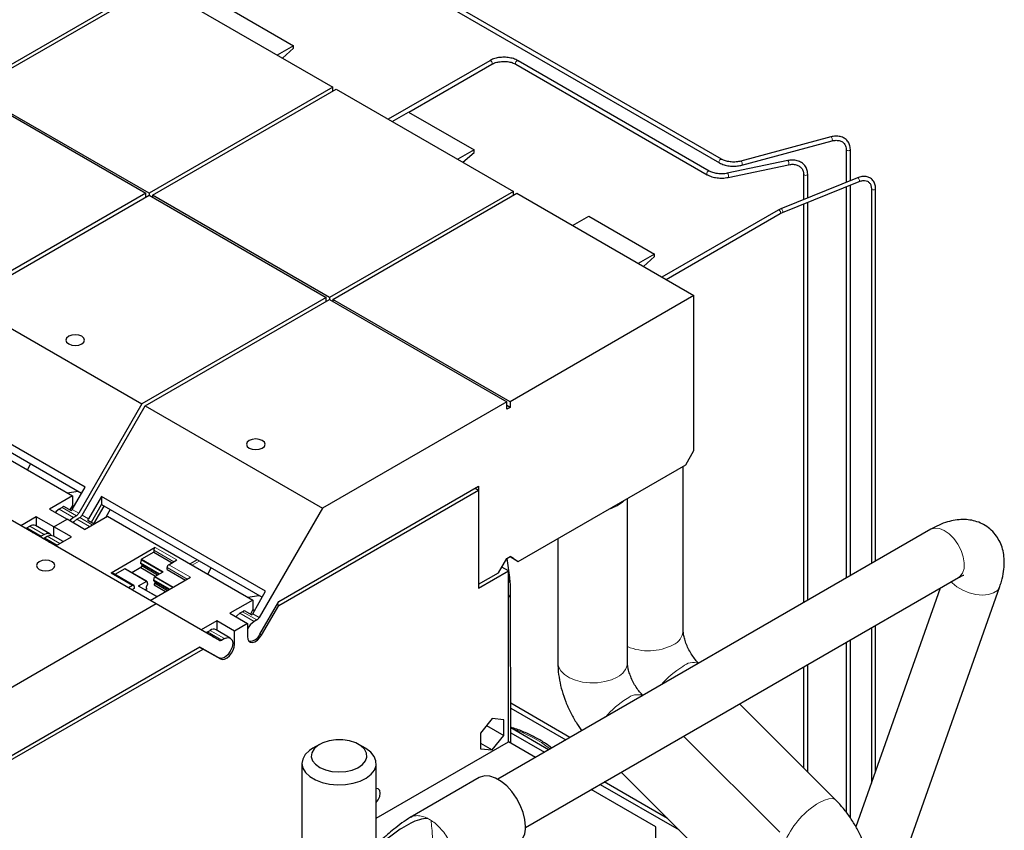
# Model space of a CAD drawing. Header units: millimetres. Extents: x 5 to 418, y 2 to 292.
# Tile 17 of 31: x 273 to 307, y 115 to 143. Entities that reach past the tile are written whole.
import ezdxf

# ---------------------------------------------------------------- set-up
doc = ezdxf.new("R2010")
doc.units = ezdxf.units.MM

msp = doc.modelspace()

# ---------------------------------------------------------------- linework, layer by layer
at = {"color": 7, "linetype": 'Continuous', "lineweight": 25}
for p, q in [((296.8779, 137.7658), (277.879, 148.7336)), ((277.807, 148.6089), (296.8059, 137.641)), ((277.2597, 143.8391), (270.924, 140.1816)), ((271.0372, 140.1163), (277.3729, 143.7738)), ((277.3729, 143.7738), (283.4823, 140.2469)), ((279.8619, 142.9835), (282.1246, 141.6773)), ((282.1246, 141.6773), (281.5646, 141.354)), ((281.7419, 141.2516), (282.1246, 141.591)), ((282.1246, 141.591), (282.1246, 141.6773)), ((288.8872, 141.1615), (285.3926, 139.1441)), ((286.0966, 139.3843), (288.9592, 141.0368)), ((288.9017, 141.1649), (288.8872, 141.1615)), ((289.7923, 141.0368), (296.3841, 137.2315)), ((289.8498, 141.1649), (289.8643, 141.1615)), ((296.456, 137.3562), (289.8643, 141.1615)), ((283.4823, 140.2469), (277.1466, 136.5894)), ((277.2597, 136.5241), (283.5954, 140.1816)), ((283.4823, 140.1163), (283.4823, 140.2469)), ((283.5954, 140.1816), (289.7048, 136.6547)), ((270.924, 140.1163), (277.0334, 136.5894)), ((277.1466, 136.5894), (271.0372, 140.1163)), ((285.5244, 139.068), (286.0844, 139.3913)), ((286.0844, 139.3913), (288.3472, 138.0851)), ((300.6494, 138.5347), (297.5462, 137.6993)), ((300.6577, 138.5333), (300.6494, 138.5347)), ((297.5837, 137.5603), (300.6869, 138.3956)), ((288.3472, 138.0851), (287.7871, 137.7618)), ((287.9644, 137.6594), (288.3472, 137.9988)), ((288.3472, 137.9988), (288.3472, 138.0851)), ((301.1762, 138.0987), (301.1762, 136.9691)), ((301.1762, 138.0987), (301.1762, 138.0977)), ((301.3202, 137.0273), (301.3202, 138.0987)), ((299.1612, 137.7163), (297.0767, 137.2783)), ((297.1063, 137.1374), (299.1908, 137.5754)), ((297.5545, 137.6979), (297.5462, 137.6993)), ((296.4416, 137.3595), (296.456, 137.3562)), ((297.0811, 137.2777), (297.0767, 137.2783)), ((301.5647, 137.1261), (298.9227, 136.0582)), ((299.7054, 137.2497), (299.7054, 136.3746)), ((299.7054, 137.2497), (299.7054, 137.2486)), ((299.8494, 136.4328), (299.8494, 137.2497)), ((298.9767, 135.9247), (301.6187, 136.9926)), ((301.1762, 136.8138), (301.1762, 123.3237)), ((301.3202, 123.4069), (301.3202, 136.872)), ((301.6179, 136.9923), (301.6187, 136.9926)), ((277.0334, 136.5894), (270.6749, 132.9187)), ((270.788, 132.8534), (277.1466, 136.5241)), ((277.0334, 136.4588), (277.0334, 136.5894)), ((277.1466, 136.5894), (277.1466, 136.5241)), ((277.1466, 136.5241), (283.256, 132.9972)), ((283.3691, 132.9972), (277.2597, 136.5241)), ((277.2597, 136.5241), (277.2597, 136.4588)), ((289.7048, 136.6547), (283.3691, 132.9972)), ((283.4823, 132.9319), (289.8179, 136.5894)), ((289.7048, 136.5241), (289.7048, 136.6547)), ((289.8179, 136.5894), (295.9273, 133.0625)), ((302.0439, 136.7487), (302.0439, 123.8247)), ((302.0439, 136.7487), (302.044, 136.7477)), ((302.1879, 123.9078), (302.1879, 136.7487)), ((299.7054, 136.2192), (299.7054, 122.4747)), ((299.8494, 122.5578), (299.8494, 136.2774)), ((291.7469, 135.4758), (292.3069, 135.7991)), ((292.3069, 135.7991), (294.5697, 134.4929)), ((298.8282, 136.0124), (294.8229, 133.7001)), ((294.9669, 133.617), (298.9002, 135.8877)), ((298.9227, 136.0582), (298.8282, 136.0124)), ((298.9002, 135.8877), (298.9767, 135.9247)), ((294.5697, 134.4929), (294.0097, 134.1696)), ((294.1869, 134.0672), (294.5697, 134.4066)), ((294.5697, 134.4066), (294.5697, 134.4929)), ((295.9273, 133.0625), (289.5917, 129.405)), ((295.9273, 127.7191), (295.9273, 133.0625)), ((270.788, 132.8534), (276.8974, 129.3265)), ((283.256, 132.9972), (276.8974, 129.3265)), ((277.0106, 129.2612), (283.3691, 132.9319)), ((283.256, 132.8666), (283.256, 132.9972)), ((283.3691, 132.9972), (283.3691, 132.9319)), ((283.3691, 132.9319), (289.4785, 129.405)), ((289.5917, 129.405), (283.4823, 132.9319)), ((283.4823, 132.9319), (283.4823, 132.8666)), ((274.9407, 126.4599), (269.2839, 129.7256)), ((269.2839, 129.4484), (274.8207, 126.2521)), ((276.8974, 129.3265), (274.7216, 125.5578)), ((289.4785, 129.405), (283.12, 125.7343)), ((289.4785, 129.1438), (289.4785, 129.405)), ((289.5917, 129.405), (289.5917, 129.2091)), ((269.4929, 129.052), (274.5048, 126.1586)), ((274.8347, 125.4925), (277.0106, 129.2612)), ((277.0106, 129.2612), (283.12, 125.7343)), ((289.5917, 129.2091), (289.4785, 129.2744)), ((289.5917, 129.2091), (289.4785, 129.1438)), ((295.6445, 127.2292), (295.9273, 127.7191)), ((273.0546, 127.2717), (272.9536, 127.0541)), ((289.8745, 123.8983), (295.6445, 127.2292)), ((295.5604, 121.513), (295.5604, 127.1806)), ((274.3256, 126.2621), (274.7024, 126.3204)), ((274.4953, 125.6884), (274.9407, 126.4599)), ((281.6155, 122.5142), (288.5055, 126.4917)), ((281.6167, 122.381), (288.4999, 126.3545)), ((288.3839, 126.4215), (288.4999, 126.3545)), ((288.4999, 126.3545), (288.4999, 122.9708)), ((288.5055, 126.4917), (288.5055, 123.108)), ((277.3957, 122.4298), (271.2863, 125.9567)), ((274.5048, 126.1586), (273.7129, 125.7014)), ((274.5048, 126.1586), (274.5048, 125.8306)), ((275.5064, 126.1334), (275.061, 125.3619)), ((281.1633, 122.8677), (275.5064, 126.1334)), ((275.5064, 126.1334), (275.5064, 125.8562)), ((293.6371, 120.4026), (293.6371, 126.0703)), ((273.7129, 125.7014), (274.3182, 125.352)), ((274.1494, 125.7575), (274.0523, 125.7014)), ((274.2007, 125.8013), (274.4666, 125.6478)), ((274.5048, 125.8306), (274.4161, 125.6769)), ((274.5048, 125.8306), (274.5592, 125.7992)), ((275.1562, 125.2497), (275.5064, 125.8562)), ((275.2457, 125.198), (275.5958, 125.8046)), ((275.5064, 125.8562), (281.0433, 122.6599)), ((275.8072, 125.6826), (275.66, 125.4278)), ((283.12, 125.7343), (280.9441, 121.9656)), ((273.2603, 125.4402), (272.7207, 125.1286)), ((273.8656, 125.0907), (273.2603, 125.4402)), ((273.2603, 125.4402), (273.2603, 125.1169)), ((273.8656, 125.0907), (274.3182, 125.352)), ((274.9234, 125.0026), (274.3182, 125.352)), ((274.6416, 125.4734), (274.5444, 125.4173)), ((274.6576, 125.352), (274.7547, 125.4081)), ((274.9234, 125.0026), (275.7154, 125.4598)), ((275.0323, 125.3212), (275.2538, 125.1933)), ((275.7154, 125.4598), (280.7274, 122.5664)), ((272.8856, 125.0421), (272.8846, 125.034)), ((273.1515, 124.8886), (272.8856, 125.0421)), ((272.9369, 125.0575), (273.034, 125.1136)), ((273.7242, 124.8491), (273.232, 125.1332)), ((274.4709, 124.7413), (273.8656, 125.0907)), ((273.8656, 124.7674), (273.8656, 125.0907)), ((304.0886, 125.0051), (289.1633, 116.3889)), ((273.5262, 124.8295), (273.429, 124.7734)), ((273.5422, 124.7081), (273.6393, 124.7642)), ((273.7172, 124.562), (273.7161, 124.554)), ((273.9388, 124.4341), (273.7172, 124.562)), ((274.1909, 124.5797), (273.8373, 124.7838)), ((273.9312, 124.4298), (274.4709, 124.7413)), ((291.2371, 124.6848), (291.2371, 120.4026)), ((277.3615, 124.3788), (275.8342, 123.4971)), ((277.305, 124.2809), (277.305, 124.2155)), ((276.8736, 123.9575), (276.8468, 123.8466)), ((277.305, 124.2155), (276.8843, 123.9727)), ((277.305, 124.2155), (277.9385, 123.8498)), ((277.8254, 123.7845), (278.1082, 123.9478)), ((278.802, 123.9537), (278.5631, 123.8158)), ((289.1957, 123.5064), (289.4785, 123.9963)), ((289.4785, 123.9963), (289.5917, 124.0616)), ((289.577, 123.3469), (289.4853, 124.0002)), ((289.7048, 123.9962), (289.5916, 124.0616)), ((289.5917, 124.0616), (289.8745, 123.8983)), ((289.7048, 123.9962), (289.8745, 123.8983)), ((276.3114, 123.642), (275.9708, 123.4453)), ((277.0661, 123.2117), (276.3194, 123.6428)), ((276.8581, 123.6833), (276.5536, 123.5075)), ((276.8468, 123.8466), (276.8468, 123.8204)), ((276.8468, 123.8466), (277.5031, 123.4678)), ((277.4803, 123.4546), (276.8468, 123.8204)), ((276.892, 123.7421), (276.8581, 123.6833)), ((276.8581, 123.6833), (277.3673, 123.3894)), ((276.892, 123.7943), (276.892, 123.7421)), ((277.4352, 123.4286), (276.892, 123.7421)), ((277.3482, 123.3784), (277.631, 123.5416)), ((277.7688, 123.6212), (277.7688, 123.6865)), ((277.7688, 123.6212), (278.4024, 123.2555)), ((279.2771, 123.6795), (279.1761, 123.4619)), ((288.4999, 122.9708), (289.5351, 123.5684)), ((289.5351, 123.5684), (289.3074, 123.6999)), ((289.5351, 117.6763), (289.5351, 123.5684)), ((276.6209, 123.07), (275.8742, 123.5011)), ((277.0581, 123.2109), (276.7753, 123.0476)), ((277.0689, 123.2081), (277.0957, 123.1282)), ((277.1839, 122.5521), (278.5721, 123.3534)), ((277.3106, 123.2523), (277.3374, 123.3631)), ((277.8538, 122.9387), (277.3106, 123.2523)), ((277.3106, 123.226), (277.3106, 123.2523)), ((277.3106, 123.226), (277.831, 122.9256)), ((277.3559, 123.1478), (277.3559, 123.1999)), ((288.5055, 123.108), (289.1957, 123.5064)), ((290.1172, 114.7226), (305.0485, 123.3423)), ((276.5809, 123.0661), (276.4372, 122.9831)), ((276.6375, 122.9681), (276.5504, 122.9178)), ((276.6375, 123.0334), (276.6375, 122.9681)), ((277.4135, 122.6846), (276.7833, 123.0484)), ((277.0175, 122.9132), (277.0844, 122.9518)), ((277.0957, 123.1019), (277.0504, 123.0237)), ((277.0504, 123.0237), (277.0504, 122.9714)), ((277.0504, 122.9714), (277.0844, 122.9518)), ((277.0957, 123.1282), (277.0957, 123.1019)), ((277.3219, 123.089), (277.3559, 123.1478)), ((277.3219, 123.089), (277.718, 122.8604)), ((277.3559, 123.1478), (277.7859, 122.8995)), ((280.7178, 122.0963), (281.1633, 122.8677)), ((288.4999, 123.1112), (288.5055, 123.108)), ((289.6108, 117.6326), (289.6094, 122.8959)), ((304.4144, 122.9762), (301.5104, 114.7434)), ((302.0545, 110.5138), (306.4692, 123.0297)), ((280.7274, 122.5664), (279.9354, 122.1092)), ((280.5481, 122.6699), (280.925, 122.7282)), ((280.7274, 122.5664), (280.7274, 122.2384)), ((277.3957, 122.4298), (271.0372, 118.7591)), ((279.5716, 121.1733), (277.3957, 122.4298)), ((280.4233, 122.2091), (280.6891, 122.0556)), ((280.7274, 122.2384), (280.6386, 122.0847)), ((280.7274, 122.2384), (280.7818, 122.207)), ((280.965, 121.3874), (281.6155, 122.5142)), ((281.0235, 121.3536), (281.6167, 122.381)), ((281.6167, 122.381), (281.5581, 122.4148)), ((279.4829, 121.848), (278.943, 121.5363)), ((280.0881, 121.4986), (279.4829, 121.848)), ((279.4829, 121.848), (279.4829, 121.5247)), ((279.9354, 122.1092), (280.5407, 121.7598)), ((280.372, 122.1653), (280.2748, 122.1092)), ((280.8641, 121.8812), (280.767, 121.8251)), ((279.1594, 121.4653), (279.2566, 121.5214)), ((279.9467, 121.2569), (279.4546, 121.541)), ((280.5407, 121.7598), (280.0881, 121.4986)), ((280.5407, 121.7598), (280.5407, 121.3058)), ((302.0439, 121.6077), (302.0439, 116.2559)), ((302.1879, 116.6642), (302.1879, 121.6909)), ((279.1082, 121.4499), (279.1071, 121.4415)), ((279.374, 121.2964), (279.1082, 121.4499)), ((279.7487, 121.2373), (279.6516, 121.1812)), ((280.0881, 121.0446), (280.0881, 121.4986)), ((301.3202, 115.0497), (301.3202, 121.1899)), ((278.9002, 120.9467), (272.0102, 116.9691)), ((272.129, 116.9038), (279.0122, 120.8774)), ((278.8962, 120.9443), (279.0122, 120.8774)), ((279.5507, 120.571), (278.9002, 120.9467)), ((279.381, 120.669), (278.9002, 120.9466)), ((279.0305, 120.8714), (279.0045, 120.8818)), ((279.0122, 120.8774), (279.6053, 120.5349)), ((279.0586, 120.8551), (279.5507, 120.571)), ((301.1762, 121.1068), (301.1762, 115.2542)), ((299.7054, 120.2577), (299.7054, 116.7781)), ((299.8494, 116.6345), (299.8494, 120.3408)), ((291.6536, 117.8265), (289.6104, 119.006)), ((289.6105, 118.8397), (291.5096, 117.7434)), ((300.8087, 115.6775), (297.4959, 118.9822)), ((288.9694, 118.4769), (288.5649, 117.9738)), ((289.3739, 118.4407), (288.9694, 118.4769)), ((288.7816, 118.2433), (289.3739, 117.9014)), ((289.3739, 117.9014), (289.3739, 118.4407)), ((290.9183, 117.402), (289.6107, 118.1568)), ((288.5649, 117.9738), (288.5649, 117.4345)), ((288.9694, 117.3983), (289.3739, 117.9014)), ((289.6107, 117.9905), (290.7742, 117.3188)), ((298.8853, 114.5672), (295.5726, 117.8719)), ((283.0183, 117.5859), (282.792, 117.4552)), ((284.6025, 117.4552), (284.3762, 117.5859)), ((284.9772, 115.0451), (289.5351, 117.6763)), ((288.5649, 117.6318), (288.9694, 117.3983)), ((288.5649, 117.4345), (288.9694, 117.3983)), ((290.4642, 117.1399), (289.5351, 117.6763)), ((282.4172, 116.9328), (282.4172, 113.4706)), ((284.9772, 113.4706), (284.9772, 116.9328)), ((288.5244, 116.4423), (286.1485, 115.0708)), ((293.42, 116.6293), (297.1903, 112.8681)), ((292.6944, 116.2104), (295.4134, 114.6407)), ((295.0178, 115.0354), (292.8384, 116.2935)), ((294.6149, 114.7437), (292.3844, 116.0314)), ((294.6149, 113.4375), (294.6149, 114.7437))]:
    msp.add_line(p, q, dxfattribs=at)
at = {"color": 7, "linetype": 'Continuous', "lineweight": 18}
for p, q in [((299.1656, 137.7157), (299.1612, 137.7163)), ((274.5444, 125.4173), (274.0523, 125.7014)), ((274.1494, 125.7575), (274.6416, 125.4734)), ((274.7216, 125.5578), (274.4953, 125.6884)), ((275.0931, 125.1005), (274.6576, 125.352)), ((275.1903, 125.1566), (274.7547, 125.4081)), ((275.061, 125.3619), (274.8347, 125.4925)), ((272.9369, 125.0575), (273.429, 124.7734)), ((273.034, 125.1136), (273.5262, 124.8295)), ((273.9777, 124.4566), (273.5422, 124.7081)), ((273.6393, 124.7642), (274.0749, 124.5127)), ((277.305, 124.2809), (277.9951, 123.8825)), ((278.1082, 123.9478), (277.3615, 124.3788)), ((276.8736, 123.9575), (277.6125, 123.5309)), ((277.631, 123.5416), (276.8843, 123.9727)), ((278.6365, 123.7734), (278.8754, 123.9113)), ((276.3114, 123.642), (277.0581, 123.2109)), ((277.7688, 123.6865), (278.459, 123.2881)), ((278.5721, 123.3534), (277.8254, 123.7845)), ((275.8342, 123.4971), (276.5809, 123.0661)), ((277.3374, 123.3631), (277.9632, 123.0019)), ((277.9817, 123.0126), (277.3482, 123.3784)), ((276.7753, 123.0476), (277.4088, 122.6819)), ((280.767, 121.8251), (280.2748, 122.1092)), ((280.372, 122.1653), (280.8641, 121.8812)), ((280.9441, 121.9656), (280.7178, 122.0963)), ((279.2566, 121.5214), (279.7487, 121.2373)), ((279.1594, 121.4653), (279.6516, 121.1812)), ((280.965, 121.3874), (281.0235, 121.3536)), ((280.0287, 121.0789), (280.0881, 121.0446)), ((279.5507, 120.571), (279.381, 120.669))]:
    msp.add_line(p, q, dxfattribs=at)
at = {"color": 7, "linetype": 'Continuous', "lineweight": 18, "flags": 128}
for points in [[(288.9592, 141.0368), (288.9607, 141.0378), (288.971, 141.0514), (288.9741, 141.0724), (288.9693, 141.0974), (288.9576, 141.1226), (288.9406, 141.1444), (288.921, 141.1592), (288.9017, 141.1649)], [(289.7923, 141.0368), (289.7908, 141.0378), (289.7805, 141.0514), (289.7774, 141.0724), (289.7822, 141.0974), (289.7939, 141.1226), (289.8109, 141.1444), (289.8305, 141.1592), (289.8498, 141.1649)], [(300.6869, 138.3956), (300.6887, 138.3964), (300.6957, 138.4062), (300.6985, 138.425), (300.6967, 138.4499), (300.6906, 138.4771), (300.681, 138.5025), (300.6695, 138.5223), (300.6577, 138.5333)], [(301.1762, 138.0977), (301.1817, 138.0828), (301.1973, 138.0693), (301.2206, 138.0603), (301.2482, 138.0572), (301.2757, 138.0603), (301.2991, 138.0693), (301.3147, 138.0828), (301.3202, 138.0987), (301.3202, 138.0987)], [(296.8059, 137.6411), (296.7958, 137.6519), (296.7911, 137.6715), (296.7941, 137.6959), (296.8044, 137.7214), (296.8204, 137.7443), (296.8397, 137.7609), (296.8593, 137.7687)], [(297.5837, 137.5603), (297.5855, 137.561), (297.5925, 137.5708), (297.5954, 137.5896), (297.5935, 137.6145), (297.5874, 137.6417), (297.5778, 137.6672), (297.5663, 137.6869), (297.5545, 137.6979)], [(296.384, 137.2315), (296.3825, 137.2324), (296.3722, 137.2461), (296.3692, 137.267), (296.3739, 137.292), (296.3857, 137.3173), (296.4026, 137.339), (296.4223, 137.3538), (296.4416, 137.3595)], [(299.7054, 137.2486), (299.7109, 137.2337), (299.7265, 137.2203), (299.7498, 137.2112), (299.7774, 137.2081), (299.8049, 137.2112), (299.8283, 137.2203), (299.8439, 137.2337), (299.8494, 137.2497), (299.8494, 137.2497)], [(301.5845, 137.1232), (301.5695, 137.1273), (301.5647, 137.1261)], [(301.6187, 136.9926), (301.6255, 136.9978), (301.632, 137.0134), (301.6323, 137.0361), (301.6265, 137.0622), (301.6154, 137.088), (301.6006, 137.1094), (301.5845, 137.1232)], [(302.044, 136.7477), (302.0494, 136.7328), (302.065, 136.7193), (302.0884, 136.7103), (302.1159, 136.7071), (302.1435, 136.7103), (302.1668, 136.7193), (302.1825, 136.7328), (302.1879, 136.7487), (302.1879, 136.7487)], [(298.8554, 136.013), (298.8369, 136.0154), (298.8282, 136.0124)], [(298.9002, 135.8877), (298.9059, 135.8922), (298.9139, 135.9086), (298.9144, 135.9313), (298.9072, 135.9568), (298.8934, 135.9813), (298.8753, 136.0011), (298.8554, 136.013)], [(298.9425, 136.0552), (298.9275, 136.0593), (298.9227, 136.0582)], [(298.9767, 135.9247), (298.9835, 135.9298), (298.99, 135.9455), (298.9904, 135.9681), (298.9845, 135.9943), (298.9734, 136.0201), (298.9586, 136.0415), (298.9425, 136.0552)], [(293.2856, 125.8115), (293.4482, 125.9282), (293.5198, 126.0026)], [(292.9545, 125.6763), (293.0833, 125.7176), (293.2856, 125.8115)], [(304.727, 124.8444), (304.5579, 124.9636), (304.3894, 125.0332), (304.2322, 125.0487), (304.0962, 125.0093), (304.0886, 125.0051)], [(305.0485, 123.3423), (305.0984, 123.3777), (305.1873, 123.4939), (305.2373, 123.6529), (305.2453, 123.8445), (305.2108, 124.0569), (305.1359, 124.2765), (305.0254, 124.4897), (304.8862, 124.6831), (304.727, 124.8444)], [(289.5351, 123.1516), (289.5675, 123.2278), (289.5771, 123.347)], [(304.7987, 123.198), (304.8315, 123.1623), (304.9946, 123.0228), (305.1935, 122.9039), (305.4156, 122.8129), (305.6471, 122.7556), (305.8733, 122.7356), (306.0801, 122.7542), (306.2545, 122.8101), (306.3854, 122.8999), (306.4648, 123.0179), (306.4692, 123.0297)], [(291.2371, 120.4026), (291.2586, 120.2721), (291.3347, 120.1289), (291.4624, 119.9985), (291.6357, 119.887), (291.8465, 119.7996), (292.0848, 119.7404), (292.3397, 119.7122), (292.5991, 119.7162), (292.8509, 119.7524), (293.0833, 119.819), (293.2856, 119.9128)], [(300.2514, 115.5812), (300.427, 115.6689), (300.5808, 115.7172), (300.7057, 115.724), (300.7957, 115.6889), (300.8087, 115.6775)]]:
    msp.add_lwpolyline(points, dxfattribs=at)
at = {"color": 7, "linetype": 'Continuous', "lineweight": 25, "flags": 128}
for points in [[(296.8593, 137.7687), (296.8763, 137.7666), (296.8779, 137.7658)], [(274.3753, 131.3974), (274.4791, 131.3574), (274.6016, 131.3433), (274.724, 131.3574), (274.8278, 131.3974), (274.8972, 131.4573), (274.9216, 131.528), (274.8972, 131.5987), (274.8278, 131.6587), (274.724, 131.6987), (274.6016, 131.7128), (274.4791, 131.6987), (274.3753, 131.6587), (274.3059, 131.5987), (274.2816, 131.528), (274.3059, 131.4573), (274.3753, 131.3974)], [(280.5978, 127.8052), (280.7016, 127.7652), (280.8241, 127.7511), (280.9466, 127.7652), (281.0504, 127.8052), (281.1197, 127.8651), (281.1441, 127.9358), (281.1197, 128.0065), (281.0504, 128.0665), (280.9466, 128.1065), (280.8241, 128.1206), (280.7016, 128.1065), (280.5978, 128.0665), (280.5285, 128.0065), (280.5041, 127.9358), (280.5285, 127.8651), (280.5978, 127.8052)], [(274.0523, 125.7014), (273.9487, 125.6187), (273.9173, 125.5834)], [(274.5444, 125.4173), (274.4373, 125.3308), (274.4094, 125.2993)], [(274.6576, 125.352), (274.5504, 125.2655), (274.5226, 125.234)], [(273.5262, 124.8295), (273.6334, 124.8667), (273.7242, 124.8491), (273.7725, 124.8021)], [(273.6393, 124.7642), (273.7465, 124.8014), (273.8373, 124.7838)], [(273.3559, 123.6245), (273.4597, 123.5845), (273.5822, 123.5704), (273.7047, 123.5845), (273.8085, 123.6245), (273.8778, 123.6845), (273.9022, 123.7552), (273.8778, 123.8259), (273.8085, 123.8858), (273.7047, 123.9258), (273.5822, 123.9399), (273.4597, 123.9258), (273.3559, 123.8858), (273.2866, 123.8259), (273.2622, 123.7552), (273.2866, 123.6845), (273.3559, 123.6245)], [(277.0581, 123.2109), (277.0599, 123.2118), (277.0616, 123.2123), (277.0632, 123.2124), (277.0647, 123.2122), (277.0661, 123.2117), (277.0673, 123.2108), (277.0682, 123.2096), (277.0689, 123.2081)], [(280.2748, 122.1092), (280.1713, 122.0265), (280.1398, 121.9912)], [(279.7487, 121.2373), (279.8559, 121.2745), (279.9467, 121.2569), (280.0074, 121.187), (280.0287, 121.0756), (280.0074, 120.9395), (279.9467, 120.7996), (279.8559, 120.6771), (279.7487, 120.5906), (279.6416, 120.5533), (279.5507, 120.571)], [(280.5407, 121.3058), (280.5529, 121.218), (280.5884, 121.1519), (280.6441, 121.113), (280.7153, 121.1048), (280.7958, 121.128), (280.8787, 121.1806), (280.9569, 121.258), (281.0235, 121.3536)], [(279.6053, 120.5349), (279.672, 120.5163), (279.7501, 120.5291), (279.833, 120.5722), (279.9135, 120.642), (279.9847, 120.7324), (280.0405, 120.8356), (280.076, 120.9427), (280.0881, 121.0446)], [(282.792, 117.4552), (282.6713, 117.3746), (282.5307, 117.237), (282.4447, 117.0851), (282.4173, 116.9261), (282.4497, 116.7674), (282.5404, 116.6164), (282.6853, 116.4803), (282.8774, 116.3653), (283.1079, 116.2768), (283.3659, 116.219)], [(283.4488, 116.6587), (283.6872, 116.6399), (283.9262, 116.6558), (284.1509, 116.7056), (284.347, 116.7861), (284.5023, 116.8922), (284.6071, 117.0173), (284.6546, 117.1535), (284.642, 117.2922), (284.5701, 117.4247), (284.4433, 117.5428), (284.2696, 117.639), (284.0599, 117.7072), (283.8275, 117.7431), (283.5869, 117.7446), (283.3532, 117.7114), (283.1411, 117.6458), (282.964, 117.5518), (282.8329, 117.4353), (282.7562, 117.3036), (282.7385, 117.165), (282.7811, 117.0283), (282.8813, 116.902), (283.0328, 116.794), (283.2259, 116.7112), (283.4488, 116.6587)], [(283.3659, 116.219), (283.6395, 116.1946), (283.9157, 116.2047), (284.1817, 116.2488), (284.4251, 116.3249), (284.6344, 116.4295), (284.7999, 116.5575), (284.9139, 116.7031), (284.9709, 116.8595), (284.9684, 117.0193), (284.9065, 117.175), (284.788, 117.3194), (284.6185, 117.4457), (284.6025, 117.4552)], [(290.1177, 114.7603), (290.0974, 114.9962), (290.0371, 115.2453), (289.9395, 115.4968), (289.8089, 115.7396), (289.6511, 115.9632), (289.4728, 116.1577), (289.2819, 116.3148), (289.0868, 116.4274), (288.8959, 116.4907), (288.7177, 116.502), (288.5598, 116.4607), (288.5244, 116.4423)], [(284.9772, 115.5888), (285.046, 115.6829), (285.0953, 115.7966), (285.1126, 115.9071), (285.0953, 115.9976), (285.046, 116.0543), (284.9772, 116.069)]]:
    msp.add_lwpolyline(points, dxfattribs=at)
at = {"color": 7, "linetype": 'Continuous', "lineweight": 18}
for centre, radius, start, end in [((299.0749, 137.627), 0.1268, 336.01656, 44.36533), ((296.9904, 137.189), 0.1268, 336.01656, 44.36533), ((289.1545, 122.9052), 0.4549, 326.77586, 358.90303), ((294.9693, 121.566), 0.5934, 293.81015, 354.86971), ((294.3558, 122.6696), 1.8544, 247.19386, 297.38953), ((293.046, 120.4557), 0.5934, 293.81015, 354.86971), ((297.1454, 117.6414), 3.0842, 121.28203, 139.57404), ((295.912, 119.8489), 0.5648, 71.94151, 130.6757), ((295.2221, 116.5311), 3.0842, 121.28203, 139.57404), ((293.9887, 118.7386), 0.5648, 71.94151, 130.6757), ((288.3389, 114.0288), 4.306, 52.26609, 72.06669), ((301.6555, 113.1588), 2.7999, 120.09838, 155.92219), ((286.1876, 113.9278), 1.2437, 56.88363, 63.12174)]:
    msp.add_arc(centre, radius, start, end, dxfattribs=at)
at = {"color": 7, "linetype": 'Continuous', "lineweight": 25}
for centre, radius, start, end in [((274.0451, 125.9316), 0.203, 300.93472, 320.06038), ((274.2622, 125.8227), 0.269, 319.45224, 330.06915), ((274.5194, 125.6692), 0.2308, 301.9547, 331.14438), ((274.6326, 125.6039), 0.2308, 301.9547, 331.14438), ((274.8278, 125.4961), 0.269, 319.45224, 330.06915), ((272.8827, 125.1447), 0.1026, 271.60719, 301.85107), ((273.1485, 124.9677), 0.1854, 63.21316, 128.09727), ((273.1516, 124.9484), 0.0598, 247.05182, 269.92796), ((273.3813, 124.8413), 0.083, 251.19945, 305.12129), ((273.4944, 124.776), 0.083, 251.19945, 305.12129), ((273.7173, 124.6218), 0.0598, 247.05182, 269.92796), ((277.4278, 124.2753), 0.1229, 122.60548, 177.39452), ((276.898, 123.9517), 0.0251, 122.91665, 166.64035), ((276.3161, 123.6353), 0.00817, 66.1846, 125.12636), ((277.8917, 123.6809), 0.1229, 122.60548, 177.39452), ((275.8576, 123.4644), 0.0402, 65.69288, 125.61758), ((277.3618, 123.3573), 0.0251, 122.9164, 166.64038), ((276.603, 123.039), 0.0349, 350.78596, 129.20329), ((276.78, 123.0409), 0.00817, 66.1846, 125.12636), ((280.2676, 122.3394), 0.203, 300.93472, 320.06038), ((280.4847, 122.2305), 0.269, 319.45224, 330.06915), ((280.742, 122.077), 0.2308, 301.9547, 331.14438), ((279.371, 121.3755), 0.1854, 63.21316, 128.09727), ((281.0965, 121.3132), 0.6088, 122.77181, 155.92096), ((279.1053, 121.5525), 0.1026, 271.60719, 301.85107), ((279.3739, 121.3547), 0.0583, 242.60644, 270.16369), ((279.6047, 121.2466), 0.0805, 245.68606, 305.61813), ((280.6193, 121.5164), 0.369, 265.66018, 339.53498), ((289.4645, 114.6918), 0.6568, 305.32586, 5.98632)]:
    msp.add_arc(centre, radius, start, end, dxfattribs=at)
for points, knots in [([(289.8643, 141.1615), (289.8387, 141.175), (289.765, 141.214), (289.6199, 141.2586), (289.4327, 141.2832), (289.2408, 141.2768), (289.0617, 141.2407), (288.9477, 141.1954), (288.8951, 141.1659), (288.8872, 141.1615)], [0, 0, 0, 0, 0.09397965, 0.2710795, 0.44786633, 0.624441, 0.80147044, 0.97028073, 1, 1, 1, 1]), ([(288.9592, 141.0368), (288.9797, 141.0476), (289.0399, 141.0795), (289.1653, 141.118), (289.332, 141.1392), (289.5029, 141.132), (289.6657, 141.0986), (289.75, 141.0574), (289.7923, 141.0368)], [0, 0, 0, 0, 0.0927167, 0.27249595, 0.45374506, 0.63572728, 0.81740746, 1, 1, 1, 1]), ([(301.3202, 138.0987), (301.3187, 138.1279), (301.3147, 138.2099), (301.2704, 138.3332), (301.1764, 138.4497), (301.0471, 138.5281), (300.8937, 138.5643), (300.7567, 138.5601), (300.6746, 138.5407), (300.6494, 138.5347)], [0, 0, 0, 0, 0.0932523, 0.2623638, 0.4289311, 0.5934237, 0.7582653, 0.9257882, 1, 1, 1, 1]), ([(300.6869, 138.3956), (300.7122, 138.4014), (300.7872, 138.4186), (300.9061, 138.4171), (301.0262, 138.3784), (301.1153, 138.3046), (301.1675, 138.2093), (301.1736, 138.1319), (301.1762, 138.0987)], [0, 0, 0, 0, 0.0944602, 0.2797247, 0.4655882, 0.6549311, 0.851822, 1, 1, 1, 1]), ([(296.8059, 137.641), (296.8315, 137.6275), (296.9053, 137.5886), (297.0504, 137.5439), (297.2373, 137.5197), (297.4213, 137.5243), (297.5323, 137.5489), (297.5837, 137.5603)], [0, 0, 0, 0, 0.1209687, 0.348928, 0.5764844, 0.8037677, 1, 1, 1, 1]), ([(297.5462, 137.6993), (297.5196, 137.693), (297.4412, 137.6742), (297.2978, 137.6627), (297.1285, 137.6761), (296.9827, 137.7127), (296.9098, 137.7496), (296.8779, 137.7658)], [0, 0, 0, 0, 0.1200468, 0.3527346, 0.5864126, 0.8192881, 1, 1, 1, 1]), ([(299.8494, 137.2497), (299.8479, 137.279), (299.8437, 137.3611), (299.7982, 137.4858), (299.7024, 137.6056), (299.5702, 137.6898), (299.4119, 137.7335), (299.2707, 137.736), (299.1864, 137.7209), (299.1612, 137.7163)], [0, 0, 0, 0, 0.09355646, 0.26171253, 0.42802347, 0.59321915, 0.75948171, 0.92806188, 1, 1, 1, 1]), ([(299.1908, 137.5754), (299.2172, 137.5799), (299.2954, 137.5934), (299.4201, 137.5857), (299.5469, 137.54), (299.6412, 137.4601), (299.6962, 137.3611), (299.7026, 137.2836), (299.7054, 137.2497)], [0, 0, 0, 0, 0.0944404, 0.2801346, 0.4662292, 0.6545912, 0.8485931, 1, 1, 1, 1]), ([(296.3841, 137.2315), (296.4096, 137.218), (296.4834, 137.179), (296.6285, 137.1344), (296.8155, 137.11), (296.9791, 137.1145), (297.073, 137.1314), (297.1063, 137.1374)], [0, 0, 0, 0, 0.1302534, 0.3757092, 0.6207312, 0.8654592, 1, 1, 1, 1]), ([(297.0767, 137.2783), (297.049, 137.2733), (296.9677, 137.2585), (296.823, 137.2543), (296.6566, 137.2761), (296.5334, 137.315), (296.4748, 137.3462), (296.456, 137.3562)], [0, 0, 0, 0, 0.1294276, 0.3803031, 0.6318893, 0.8820152, 1, 1, 1, 1]), ([(302.1879, 136.7487), (302.1866, 136.7774), (302.183, 136.8594), (302.142, 136.9802), (302.053, 137.0909), (301.9312, 137.1582), (301.7899, 137.1797), (301.6644, 137.1627), (301.589, 137.135), (301.5647, 137.1261)], [0, 0, 0, 0, 0.0925191, 0.2642457, 0.4326131, 0.5954759, 0.7569032, 0.9215948, 1, 1, 1, 1]), ([(301.6187, 136.9926), (301.6413, 137.0008), (301.7079, 137.0248), (301.8119, 137.0342), (301.9142, 137.0086), (301.9876, 136.9495), (302.0351, 136.8622), (302.0411, 136.785), (302.0439, 136.7487)], [0, 0, 0, 0, 0.0944343, 0.27814941, 0.46300472, 0.65520861, 0.83814513, 1, 1, 1, 1]), ([(306.4692, 123.0297), (306.489, 123.089), (306.5474, 123.2641), (306.607, 123.5392), (306.6324, 123.8469), (306.6139, 124.1251), (306.5552, 124.3815), (306.4574, 124.6161), (306.3175, 124.8333), (306.1358, 125.0223), (305.919, 125.172), (305.6856, 125.2743), (305.4419, 125.3324), (305.1902, 125.3494), (304.9296, 125.3269), (304.6571, 125.2631), (304.3744, 125.1593), (304.1847, 125.0569), (304.0886, 125.0051)], [0, 0, 0, 0, 0.0417026, 0.1231894, 0.1941882, 0.2595358, 0.3204913, 0.3786432, 0.4352105, 0.4969163, 0.5560507, 0.6135534, 0.6706927, 0.7289832, 0.7900725, 0.8556672, 0.9268858, 1, 1, 1, 1]), ([(289.6094, 122.8959), (289.608, 122.9703), (289.6053, 123.1183), (289.5864, 123.271), (289.577, 123.3469)], [0, 0, 0, 0, 0.5028012, 1, 1, 1, 1]), ([(305.0485, 123.3423), (305.0707, 123.3545), (305.1314, 123.388), (305.1987, 123.4162), (305.2361, 123.4249), (305.2302, 123.4242), (305.2288, 123.424)], [0, 0, 0, 0, 0.2133054, 0.5826905, 0.9019327, 1, 1, 1, 1]), ([(296.1012, 120.3736), (296.0806, 120.3948), (296.0198, 120.4575), (295.9173, 120.5845), (295.804, 120.7565), (295.7066, 120.942), (295.6321, 121.1277), (295.5841, 121.2978), (295.5627, 121.4313), (295.5611, 121.4884), (295.5604, 121.513)], [0, 0, 0, 0, 0.0694901, 0.2056064, 0.3445788, 0.485508, 0.6260661, 0.7640286, 0.8983723, 1, 1, 1, 1]), ([(291.2371, 120.4026), (291.2387, 120.3292), (291.2429, 120.1327), (291.2861, 119.8082), (291.3743, 119.4326), (291.5012, 119.0603), (291.6638, 118.6978), (291.8489, 118.3607), (291.9927, 118.157), (292.0602, 118.0612)], [0, 0, 0, 0, 0.0922373, 0.2466519, 0.4014127, 0.5559691, 0.7099659, 0.8637285, 1, 1, 1, 1]), ([(294.1779, 119.2633), (294.1573, 119.2845), (294.0965, 119.3472), (293.994, 119.4742), (293.8806, 119.6462), (293.7833, 119.8317), (293.7087, 120.0174), (293.6607, 120.1875), (293.6394, 120.321), (293.6378, 120.3781), (293.6371, 120.4026)], [0, 0, 0, 0, 0.06949005, 0.20560642, 0.3445788, 0.48550799, 0.62606607, 0.76402859, 0.89837226, 1, 1, 1, 1]), ([(291.0241, 117.4631), (290.9558, 117.5159), (290.7914, 117.6431), (290.4867, 117.8216), (290.1189, 117.997), (289.8241, 118.1157), (289.6467, 118.1673), (289.6106, 118.1778)], [0, 0, 0, 0, 0.1788857, 0.4310269, 0.6833438, 0.9355471, 1, 1, 1, 1]), ([(302.0545, 112.839), (302.0529, 112.9125), (302.0486, 113.109), (302.0054, 113.4335), (301.9172, 113.8091), (301.7902, 114.1813), (301.6281, 114.5443), (301.4337, 114.8933), (301.209, 115.2233), (300.997, 115.4836), (300.8575, 115.6272), (300.8087, 115.6775)], [0, 0, 0, 0, 0.0733961, 0.1962686, 0.3194166, 0.4424019, 0.564942, 0.6872957, 0.8099854, 0.9334745, 1, 1, 1, 1]), ([(286.1627, 115.0788), (286.06, 115.0142), (285.854, 114.8846), (285.5969, 114.6783), (285.3953, 114.5084), (285.2489, 114.379), (285.1503, 114.2903), (285.0926, 114.2368), (285.0718, 114.2176)], [0, 0, 0, 0, 0.2526015, 0.5069775, 0.7053656, 0.8244171, 0.9366876, 1, 1, 1, 1]), ([(286.7499, 115.0371), (286.6543, 115.0266), (286.4447, 115.0037), (286.1471, 114.8702), (285.8175, 114.68), (285.4831, 114.4393), (285.2614, 114.2523), (285.155, 114.1625)], [0, 0, 0, 0, 0.1439367, 0.3155519, 0.5123668, 0.7659858, 1, 1, 1, 1])]:
    msp.add_open_spline(points, degree=3, knots=knots, dxfattribs=at)
at = {"color": 7, "linetype": 'Continuous', "lineweight": 18}
for points, knots in [([(286.1655, 115.0729), (286.1898, 115.0869), (286.2577, 115.1258), (286.3947, 115.1386), (286.5668, 115.1176), (286.6888, 115.064), (286.7499, 115.0371)], [0, 0, 0, 0, 0.157295, 0.4381967, 0.7190983, 1, 1, 1, 1]), ([(286.9556, 111.4717), (286.96, 111.4754), (286.9699, 111.4836), (286.9807, 111.5056), (286.997, 111.5531), (287.0232, 111.7122), (287.0342, 112.0266), (287.0294, 112.4983), (287.0065, 113.0733), (286.9709, 113.692), (286.9311, 114.248), (286.8947, 114.6936), (286.8757, 114.8839), (286.8671, 114.9695)], [0, 0, 0, 0, 0.0055094, 0.0123854, 0.0209664, 0.0483404, 0.1451222, 0.2790763, 0.4352218, 0.6178952, 0.789429, 0.9052878, 1, 1, 1, 1])]:
    msp.add_open_spline(points, degree=3, knots=knots, dxfattribs=at)
msp.add_open_spline([(286.8671, 114.9695), (286.9281, 114.9258), (287.0501, 114.8384), (287.2227, 114.6611), (287.3813, 114.4592), (287.4674, 114.3082), (287.5105, 114.2327)], degree=3, dxfattribs=at)

doc.saveas('drawing.dxf')
